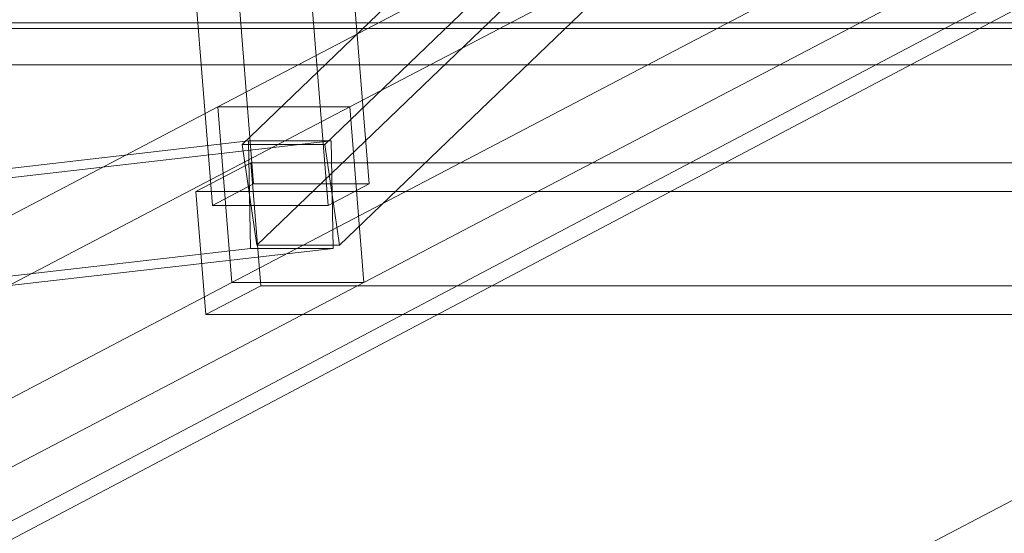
# Model space of a CAD drawing. Header units: millimetres. Extents: x -4738 to 65662, y -68080 to 6847.
# Tile 60 of 256: x -2698 to -2424, y -34942 to -34799. Entities that reach past the tile are written whole.
import ezdxf

# ---------------------------------------------------------------- set-up
doc = ezdxf.new("R2010")
doc.units = ezdxf.units.MM
doc.layers.add('frontal_C10', color=7, linetype='Continuous', lineweight=0)

msp = doc.modelspace()

# ---------------------------------------------------------------- linework, layer by layer
at = {"layer": 'frontal_C10'}
for p, q in [((-4449.639, -35862.156), (-440.917, -33746.29)), ((-440.523, -33751.187), (-4449.244, -35867.053)), ((-2191.613, -34407.19), (-2636.109, -34833.906)), ((-2613.096, -34833.906), (-2168.601, -34407.19)), ((-2631.991, -34861.994), (-2187.496, -34435.279)), ((-2608.979, -34861.994), (-2164.483, -34435.279)), ((-2183.533, -34582.885), (-2642.912, -34823.458)), ((-2606.092, -34823.458), (-2146.713, -34582.885)), ((-2638.995, -34872.442), (-2179.616, -34631.87)), ((-2602.175, -34872.442), (-2142.796, -34631.87)), ((-2647.794, -34658.8), (-2632.91, -34844.943)), ((-2600.693, -34844.943), (-2615.577, -34658.8)), ((-2644.395, -34850.957), (-2659.279, -34664.815)), ((-2612.177, -34850.957), (-2627.061, -34664.815)), ((-3150.407, -34799.994), (-2367.984, -34799.994)), ((-3130.02, -34801.566), (-2347.597, -34801.566)), ((-2367.044, -34811.75), (-3149.467, -34811.75)), ((-2642.912, -34823.458), (-3102.292, -35064.03)), ((-3065.472, -35064.03), (-2606.092, -34823.458)), ((-2642.912, -34823.458), (-2606.092, -34823.458)), ((-2638.995, -34872.442), (-2642.912, -34823.458)), ((-2606.092, -34823.458), (-2602.175, -34872.442)), ((-2634.313, -34832.965), (-3108.576, -34887.395)), ((-3085.563, -34887.395), (-2611.3, -34832.965)), ((-2636.109, -34833.906), (-2631.991, -34861.994)), ((-2613.096, -34833.906), (-2636.109, -34833.906)), ((-2634.313, -34832.965), (-2611.3, -34832.965)), ((-2633.787, -34862.935), (-2634.313, -34832.965)), ((-2608.979, -34861.994), (-2613.096, -34833.906)), ((-2611.3, -34832.965), (-2610.775, -34862.935)), ((-2633.689, -34839.042), (-2649.002, -34847.061)), ((-1805.242, -34839.042), (-2633.689, -34839.042)), ((-2633.689, -34839.042), (-2630.947, -34873.331)), ((-2644.395, -34850.957), (-2632.91, -34844.943)), ((-2632.91, -34844.943), (-2600.693, -34844.943)), ((-2600.693, -34844.943), (-2612.177, -34850.957)), ((-2649.002, -34847.061), (-1820.554, -34847.061)), ((-2646.26, -34881.351), (-2649.002, -34847.061)), ((-2612.177, -34850.957), (-2644.395, -34850.957)), ((-3108.051, -34917.365), (-2633.787, -34862.935)), ((-3085.038, -34917.365), (-2610.775, -34862.935)), ((-2610.775, -34862.935), (-2633.787, -34862.935)), ((-2631.991, -34861.994), (-2608.979, -34861.994)), ((-3098.375, -35113.015), (-2638.995, -34872.442)), ((-3061.555, -35113.015), (-2602.175, -34872.442)), ((-2602.175, -34872.442), (-2638.995, -34872.442)), ((-2646.26, -34881.351), (-2630.947, -34873.331)), ((-2630.947, -34873.331), (-1802.5, -34873.331)), ((-2325.156, -34882.786), (-2784.536, -35123.359)), ((-1817.812, -34881.351), (-2646.26, -34881.351))]:
    msp.add_line(p, q, dxfattribs=at)

doc.saveas('drawing.dxf')
